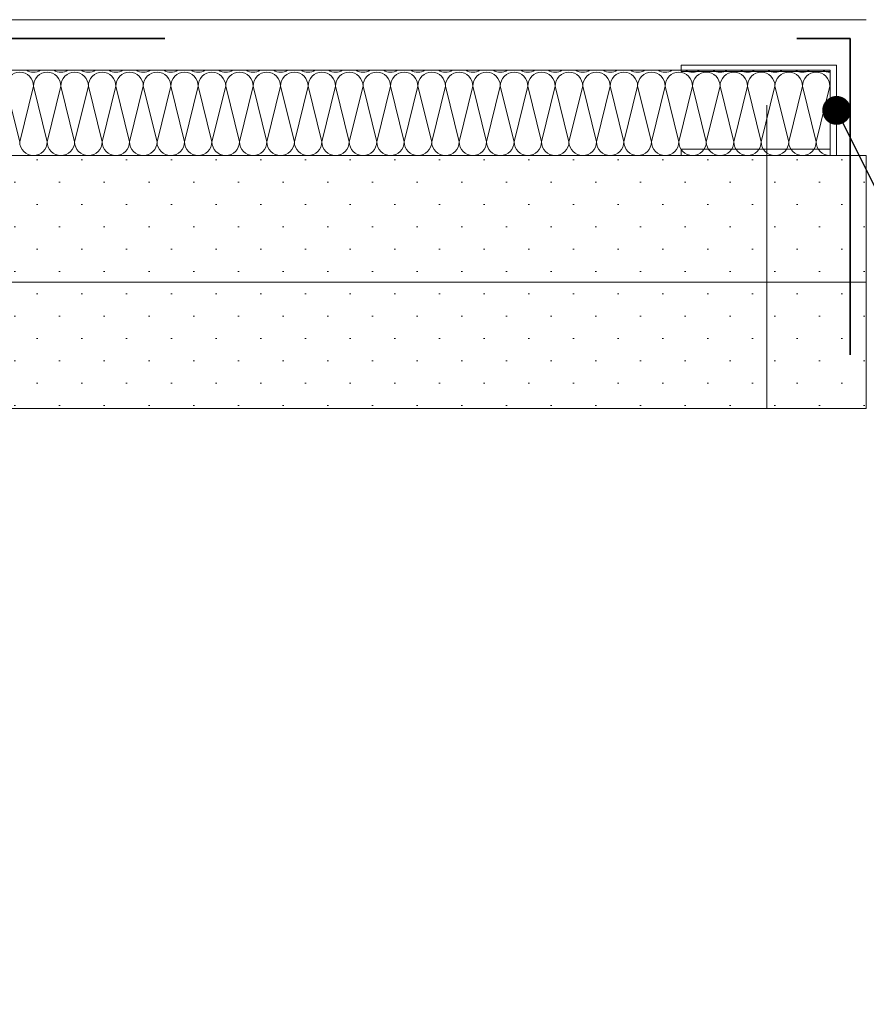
# Model space of a CAD drawing. Header units: metres. Extents: x 39.6 to 62.6, y -3.3 to 8.
# Tile 45 of 48: x 59.747 to 59.881, y -3.1 to -2.945. Entities that reach past the tile are written whole.
import ezdxf

# ---------------------------------------------------------------- set-up
doc = ezdxf.new("R2010")
doc.units = ezdxf.units.M
doc.header["$MEASUREMENT"] = 0
doc.linetypes.add('Strichlinie eng', pattern=[0.046, 0.03, -0.016])
for name, color, linetype in [('152 - Bemaßung_ Beschriftung.Ausbau', 7, 'Continuous'), ('301 - Elemente.Linie', 7, 'Continuous'), ('653 - Abdeckung.TB Verkofferung', 7, 'Continuous'), ('Neubau_653 - Abdeckung.TB Verkofferung', 7, 'Continuous')]:
    doc.layers.add(name, color=color, linetype=linetype)
doc.dimstyles.new('ERSTELLTER_STIL__4', dxfattribs={"dimtxt": 0.18, "dimasz": 0.00912, "dimexe": 0.18, "dimexo": 0.0625, "dimgap": 0, "dimtad": 0, "dimtih": 1, "dimtoh": 1, "dimdec": 4, "dimzin": 0, "dimdsep": 46, "dimcen": 0.09, "dimadec": 0, "dimazin": 0, "dimtfac": 1, "dimtdec": 4, "dimtmove": 0, "dimatfit": 3, "dimldrblk": 'ARROWHEAD_11', "dimfxl": 1, "dimtolj": 1, "dimtzin": 0, "dimarcsym": 0})
pattern_1 = [(45, (50.22462320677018, -0.1665822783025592), (-0.003535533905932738, 0.003535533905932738), [0, -0.005000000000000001])]

# ---------------------------------------------------------------- blocks, each defined once
blk = doc.blocks.new('*X59', base_point=(50.22462320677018, -0.1665822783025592))
at = {"layer": '653 - Abdeckung.TB Verkofferung', "color": 1, "linetype": 'Continuous', "lineweight": 5}
for p, q in [((59.74657292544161, -2.963869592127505), (59.74440025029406, -2.955077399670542)), ((59.74657292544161, -2.963869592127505), (59.74874560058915, -2.955077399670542)), ((59.75091827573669, -2.963869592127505), (59.74874560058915, -2.955077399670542)), ((59.75091827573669, -2.963869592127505), (59.75309095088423, -2.955077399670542)), ((59.75526362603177, -2.963869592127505), (59.75309095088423, -2.955077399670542)), ((59.75526362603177, -2.963869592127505), (59.75743630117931, -2.955077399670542)), ((59.75960897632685, -2.963869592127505), (59.75743630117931, -2.955077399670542)), ((59.75960897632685, -2.963869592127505), (59.76178165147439, -2.955077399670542)), ((59.76395432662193, -2.963869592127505), (59.76178165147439, -2.955077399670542)), ((59.76395432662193, -2.963869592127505), (59.76612700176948, -2.955077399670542)), ((59.76829967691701, -2.963869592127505), (59.76612700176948, -2.955077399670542)), ((59.76829967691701, -2.963869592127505), (59.77047235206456, -2.955077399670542)), ((59.77264502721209, -2.963869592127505), (59.77047235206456, -2.955077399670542)), ((59.77264502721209, -2.963869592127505), (59.77481770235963, -2.955077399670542)), ((59.77699037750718, -2.963869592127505), (59.77481770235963, -2.955077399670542)), ((59.77699037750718, -2.963869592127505), (59.77916305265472, -2.955077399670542)), ((59.78133572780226, -2.963869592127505), (59.77916305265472, -2.955077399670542)), ((59.78133572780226, -2.963869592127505), (59.7835084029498, -2.955077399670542)), ((59.78568107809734, -2.963869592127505), (59.7835084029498, -2.955077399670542)), ((59.78568107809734, -2.963869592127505), (59.78785375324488, -2.955077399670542)), ((59.79002642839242, -2.963869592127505), (59.78785375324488, -2.955077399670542)), ((59.79002642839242, -2.963869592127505), (59.79219910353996, -2.955077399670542)), ((59.79437177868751, -2.963869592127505), (59.79219910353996, -2.955077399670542)), ((59.79437177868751, -2.963869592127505), (59.79654445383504, -2.955077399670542)), ((59.79871712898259, -2.963869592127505), (59.79654445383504, -2.955077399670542)), ((59.79871712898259, -2.963869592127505), (59.80088980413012, -2.955077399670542)), ((59.80306247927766, -2.963869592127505), (59.80088980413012, -2.955077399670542)), ((59.80306247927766, -2.963869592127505), (59.8052351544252, -2.955077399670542)), ((59.80740782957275, -2.963869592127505), (59.8052351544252, -2.955077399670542)), ((59.80740782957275, -2.963869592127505), (59.80958050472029, -2.955077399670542)), ((59.81175317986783, -2.963869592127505), (59.80958050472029, -2.955077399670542)), ((59.81175317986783, -2.963869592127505), (59.81392585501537, -2.955077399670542)), ((59.81609853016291, -2.963869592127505), (59.81392585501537, -2.955077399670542)), ((59.81609853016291, -2.963869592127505), (59.81827120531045, -2.955077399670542)), ((59.82044388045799, -2.963869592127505), (59.81827120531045, -2.955077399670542)), ((59.82044388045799, -2.963869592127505), (59.82261655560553, -2.955077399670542)), ((59.82478923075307, -2.963869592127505), (59.82261655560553, -2.955077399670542)), ((59.82478923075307, -2.963869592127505), (59.82696190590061, -2.955077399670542)), ((59.82913458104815, -2.963869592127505), (59.82696190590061, -2.955077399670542)), ((59.82913458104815, -2.963869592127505), (59.83130725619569, -2.955077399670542)), ((59.83347993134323, -2.963869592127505), (59.83130725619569, -2.955077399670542)), ((59.83347993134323, -2.963869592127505), (59.83565260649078, -2.955077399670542)), ((59.83782528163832, -2.963869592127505), (59.83565260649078, -2.955077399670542)), ((59.83782528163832, -2.963869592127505), (59.83999795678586, -2.955077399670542)), ((59.8421706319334, -2.963869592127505), (59.83999795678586, -2.955077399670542)), ((59.8421706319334, -2.963869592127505), (59.84434330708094, -2.955077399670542)), ((59.84651598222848, -2.963869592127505), (59.84434330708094, -2.955077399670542)), ((59.84651598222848, -2.963869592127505), (59.84868865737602, -2.955077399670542)), ((59.85086133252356, -2.963869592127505), (59.84868865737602, -2.955077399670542)), ((59.85086133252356, -2.963869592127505), (59.8530340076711, -2.955077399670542)), ((59.85520668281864, -2.963869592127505), (59.8530340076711, -2.955077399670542)), ((59.85520668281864, -2.963869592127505), (59.85737935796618, -2.955077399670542)), ((59.85955203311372, -2.963869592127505), (59.85737935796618, -2.955077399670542)), ((59.85955203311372, -2.963869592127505), (59.86172470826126, -2.955077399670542)), ((59.8638973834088, -2.963869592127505), (59.86172470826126, -2.955077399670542)), ((59.8638973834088, -2.963869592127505), (59.86607005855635, -2.955077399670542)), ((59.86824273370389, -2.963869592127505), (59.86607005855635, -2.955077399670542)), ((59.86824273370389, -2.963869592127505), (59.87041540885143, -2.955077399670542)), ((59.87258808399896, -2.963869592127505), (59.87041540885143, -2.955077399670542)), ((59.87258808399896, -2.963869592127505), (59.87476075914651, -2.955077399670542)), ((59.87482440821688, -2.955334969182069), (59.87476075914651, -2.955077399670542))]:
    blk.add_line(p, q, dxfattribs=at)
for centre, major_axis, ratio, start_param, end_param in [((59.74657292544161, -2.955077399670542), (1.345916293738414e-19, 0.002198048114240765), 0.9884565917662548, 0, 1.570796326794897), ((59.74657292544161, -2.955077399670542), (1.345916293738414e-19, 0.002198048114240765), 0.9884565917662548, 4.71238898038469, 6.283185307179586), ((59.74874560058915, -2.95068130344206), (1.345916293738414e-19, 0.002198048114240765), 0.9884565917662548, 2.602524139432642, 3.141592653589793), ((59.74874560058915, -2.95068130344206), (1.345916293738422e-19, 0.002198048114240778), 0.9884565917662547, 3.141592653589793, 3.680661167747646), ((59.75091827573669, -2.955077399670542), (1.345916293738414e-19, 0.002198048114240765), 0.9884565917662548, 0, 1.570796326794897), ((59.75091827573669, -2.955077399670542), (1.345916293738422e-19, 0.002198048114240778), 0.9884565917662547, 4.71238898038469, 6.283185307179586), ((59.75309095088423, -2.95068130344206), (1.345916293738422e-19, 0.002198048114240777), 0.9884565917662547, 2.60252413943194, 3.141592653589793), ((59.75309095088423, -2.95068130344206), (1.345916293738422e-19, 0.002198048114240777), 0.9884565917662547, 3.141592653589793, 3.680661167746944), ((59.75526362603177, -2.955077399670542), (1.345916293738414e-19, 0.002198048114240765), 0.9884565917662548, 0, 1.570796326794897), ((59.75526362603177, -2.955077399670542), (1.345916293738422e-19, 0.002198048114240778), 0.9884565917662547, 4.71238898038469, 6.283185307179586), ((59.75743630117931, -2.95068130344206), (1.345916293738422e-19, 0.002198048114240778), 0.9884565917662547, 2.60252413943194, 3.141592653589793), ((59.75743630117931, -2.95068130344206), (1.345916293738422e-19, 0.002198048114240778), 0.9884565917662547, 3.141592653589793, 3.680661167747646), ((59.75960897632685, -2.955077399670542), (1.345916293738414e-19, 0.002198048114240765), 0.9884565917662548, 0, 1.570796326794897), ((59.75960897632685, -2.955077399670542), (1.345916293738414e-19, 0.002198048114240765), 0.9884565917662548, 4.71238898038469, 6.283185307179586), ((59.76178165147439, -2.95068130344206), (1.345916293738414e-19, 0.002198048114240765), 0.9884565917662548, 2.602524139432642, 3.141592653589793), ((59.76178165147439, -2.95068130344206), (1.345916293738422e-19, 0.002198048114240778), 0.9884565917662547, 3.141592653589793, 3.680661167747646), ((59.76395432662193, -2.955077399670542), (1.345916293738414e-19, 0.002198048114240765), 0.9884565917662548, 0, 1.570796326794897), ((59.76395432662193, -2.955077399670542), (1.345916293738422e-19, 0.002198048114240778), 0.9884565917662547, 4.71238898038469, 6.283185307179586), ((59.76612700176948, -2.95068130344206), (1.345916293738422e-19, 0.002198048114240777), 0.9884565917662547, 2.60252413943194, 3.141592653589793), ((59.76612700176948, -2.95068130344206), (1.345916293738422e-19, 0.002198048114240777), 0.9884565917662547, 3.141592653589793, 3.680661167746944), ((59.76829967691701, -2.955077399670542), (1.345916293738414e-19, 0.002198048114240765), 0.9884565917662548, 0, 1.570796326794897), ((59.76829967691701, -2.955077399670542), (1.345916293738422e-19, 0.002198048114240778), 0.9884565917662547, 4.71238898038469, 6.283185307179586), ((59.77047235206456, -2.95068130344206), (1.345916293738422e-19, 0.002198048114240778), 0.9884565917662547, 2.60252413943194, 3.141592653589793), ((59.77047235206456, -2.95068130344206), (1.345916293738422e-19, 0.002198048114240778), 0.9884565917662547, 3.141592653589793, 3.680661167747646), ((59.77264502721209, -2.955077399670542), (1.345916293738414e-19, 0.002198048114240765), 0.9884565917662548, 0, 1.570796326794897), ((59.77264502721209, -2.955077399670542), (1.345916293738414e-19, 0.002198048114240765), 0.9884565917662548, 4.71238898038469, 6.283185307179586), ((59.77481770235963, -2.95068130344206), (1.345916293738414e-19, 0.002198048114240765), 0.9884565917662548, 2.602524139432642, 3.141592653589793), ((59.77481770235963, -2.95068130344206), (1.345916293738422e-19, 0.002198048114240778), 0.9884565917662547, 3.141592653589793, 3.680661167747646), ((59.77699037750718, -2.955077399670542), (1.345916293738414e-19, 0.002198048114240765), 0.9884565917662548, 0, 1.570796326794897), ((59.77699037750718, -2.955077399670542), (1.345916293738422e-19, 0.002198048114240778), 0.9884565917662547, 4.71238898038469, 6.283185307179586), ((59.77916305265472, -2.95068130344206), (1.345916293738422e-19, 0.002198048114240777), 0.9884565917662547, 2.60252413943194, 3.141592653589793), ((59.77916305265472, -2.95068130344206), (1.345916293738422e-19, 0.002198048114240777), 0.9884565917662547, 3.141592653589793, 3.680661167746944), ((59.78133572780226, -2.955077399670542), (1.345916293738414e-19, 0.002198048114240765), 0.9884565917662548, 0, 1.570796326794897), ((59.78133572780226, -2.955077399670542), (1.345916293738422e-19, 0.002198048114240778), 0.9884565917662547, 4.71238898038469, 6.283185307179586), ((59.7835084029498, -2.95068130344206), (1.345916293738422e-19, 0.002198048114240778), 0.9884565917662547, 2.60252413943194, 3.141592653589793), ((59.7835084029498, -2.95068130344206), (1.345916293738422e-19, 0.002198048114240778), 0.9884565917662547, 3.141592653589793, 3.680661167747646), ((59.78568107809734, -2.955077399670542), (1.345916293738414e-19, 0.002198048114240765), 0.9884565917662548, 0, 1.570796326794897), ((59.78568107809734, -2.955077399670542), (1.345916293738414e-19, 0.002198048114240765), 0.9884565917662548, 4.71238898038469, 6.283185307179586), ((59.78785375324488, -2.95068130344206), (1.345916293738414e-19, 0.002198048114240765), 0.9884565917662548, 2.602524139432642, 3.141592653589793), ((59.78785375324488, -2.95068130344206), (1.345916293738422e-19, 0.002198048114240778), 0.9884565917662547, 3.141592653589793, 3.680661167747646), ((59.79002642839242, -2.955077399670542), (1.345916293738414e-19, 0.002198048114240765), 0.9884565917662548, 0, 1.570796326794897), ((59.79002642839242, -2.955077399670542), (1.345916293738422e-19, 0.002198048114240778), 0.9884565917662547, 4.71238898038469, 6.283185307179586), ((59.79219910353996, -2.95068130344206), (1.345916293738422e-19, 0.002198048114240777), 0.9884565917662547, 2.60252413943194, 3.141592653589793), ((59.79219910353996, -2.95068130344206), (1.345916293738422e-19, 0.002198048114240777), 0.9884565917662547, 3.141592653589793, 3.680661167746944), ((59.79437177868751, -2.955077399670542), (1.345916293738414e-19, 0.002198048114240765), 0.9884565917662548, 0, 1.570796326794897), ((59.79437177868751, -2.955077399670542), (1.345916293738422e-19, 0.002198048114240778), 0.9884565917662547, 4.71238898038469, 6.283185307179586), ((59.79654445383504, -2.95068130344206), (1.345916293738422e-19, 0.002198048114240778), 0.9884565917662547, 2.60252413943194, 3.141592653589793), ((59.79654445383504, -2.95068130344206), (1.345916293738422e-19, 0.002198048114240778), 0.9884565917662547, 3.141592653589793, 3.680661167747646), ((59.79871712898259, -2.955077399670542), (1.345916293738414e-19, 0.002198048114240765), 0.9884565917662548, 0, 1.570796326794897), ((59.79871712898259, -2.955077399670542), (1.345916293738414e-19, 0.002198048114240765), 0.9884565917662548, 4.71238898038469, 6.283185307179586), ((59.80088980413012, -2.95068130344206), (1.345916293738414e-19, 0.002198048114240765), 0.9884565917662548, 2.602524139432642, 3.141592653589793), ((59.80088980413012, -2.95068130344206), (1.345916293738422e-19, 0.002198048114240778), 0.9884565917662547, 3.141592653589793, 3.680661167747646), ((59.80306247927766, -2.955077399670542), (1.345916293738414e-19, 0.002198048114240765), 0.9884565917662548, 0, 1.570796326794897), ((59.80306247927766, -2.955077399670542), (1.345916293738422e-19, 0.002198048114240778), 0.9884565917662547, 4.71238898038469, 6.283185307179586), ((59.8052351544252, -2.95068130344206), (1.345916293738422e-19, 0.002198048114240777), 0.9884565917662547, 2.60252413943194, 3.141592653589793), ((59.8052351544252, -2.95068130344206), (1.345916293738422e-19, 0.002198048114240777), 0.9884565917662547, 3.141592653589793, 3.680661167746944), ((59.80740782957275, -2.955077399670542), (1.345916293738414e-19, 0.002198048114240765), 0.9884565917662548, 0, 1.570796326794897), ((59.80740782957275, -2.955077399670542), (1.345916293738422e-19, 0.002198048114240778), 0.9884565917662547, 4.71238898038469, 6.283185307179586), ((59.80958050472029, -2.95068130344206), (1.345916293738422e-19, 0.002198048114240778), 0.9884565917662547, 2.60252413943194, 3.141592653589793), ((59.80958050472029, -2.95068130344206), (1.345916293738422e-19, 0.002198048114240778), 0.9884565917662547, 3.141592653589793, 3.680661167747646), ((59.81175317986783, -2.955077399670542), (1.345916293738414e-19, 0.002198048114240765), 0.9884565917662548, 0, 1.570796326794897), ((59.81175317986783, -2.955077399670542), (1.345916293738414e-19, 0.002198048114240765), 0.9884565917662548, 4.71238898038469, 6.283185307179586), ((59.81392585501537, -2.95068130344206), (1.345916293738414e-19, 0.002198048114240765), 0.9884565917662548, 2.602524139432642, 3.141592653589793), ((59.81392585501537, -2.95068130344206), (1.345916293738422e-19, 0.002198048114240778), 0.9884565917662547, 3.141592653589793, 3.680661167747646), ((59.81609853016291, -2.955077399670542), (1.345916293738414e-19, 0.002198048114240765), 0.9884565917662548, 0, 1.570796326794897), ((59.81609853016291, -2.955077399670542), (1.345916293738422e-19, 0.002198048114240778), 0.9884565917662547, 4.71238898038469, 6.283185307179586), ((59.81827120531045, -2.95068130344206), (1.345916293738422e-19, 0.002198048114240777), 0.9884565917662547, 2.60252413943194, 3.141592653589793), ((59.81827120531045, -2.95068130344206), (1.345916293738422e-19, 0.002198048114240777), 0.9884565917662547, 3.141592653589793, 3.680661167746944), ((59.82044388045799, -2.955077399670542), (1.345916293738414e-19, 0.002198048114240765), 0.9884565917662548, 0, 1.570796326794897), ((59.82044388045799, -2.955077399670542), (1.345916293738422e-19, 0.002198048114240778), 0.9884565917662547, 4.71238898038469, 6.283185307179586), ((59.82261655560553, -2.95068130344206), (1.345916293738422e-19, 0.002198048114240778), 0.9884565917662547, 2.60252413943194, 3.141592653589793), ((59.82261655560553, -2.95068130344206), (1.345916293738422e-19, 0.002198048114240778), 0.9884565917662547, 3.141592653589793, 3.680661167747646), ((59.82478923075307, -2.955077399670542), (1.345916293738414e-19, 0.002198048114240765), 0.9884565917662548, 0, 1.570796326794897), ((59.82478923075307, -2.955077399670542), (1.345916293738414e-19, 0.002198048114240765), 0.9884565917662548, 4.71238898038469, 6.283185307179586), ((59.82696190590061, -2.95068130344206), (1.345916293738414e-19, 0.002198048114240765), 0.9884565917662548, 2.602524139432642, 3.141592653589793), ((59.82696190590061, -2.95068130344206), (1.345916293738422e-19, 0.002198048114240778), 0.9884565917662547, 3.141592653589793, 3.680661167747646), ((59.82913458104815, -2.955077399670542), (1.345916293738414e-19, 0.002198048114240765), 0.9884565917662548, 0, 1.570796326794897), ((59.82913458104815, -2.955077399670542), (1.345916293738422e-19, 0.002198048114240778), 0.9884565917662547, 4.71238898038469, 6.283185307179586), ((59.83130725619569, -2.95068130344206), (1.345916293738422e-19, 0.002198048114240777), 0.9884565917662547, 2.60252413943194, 3.141592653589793), ((59.83130725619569, -2.95068130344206), (1.345916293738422e-19, 0.002198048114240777), 0.9884565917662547, 3.141592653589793, 3.680661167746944), ((59.83347993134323, -2.955077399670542), (1.345916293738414e-19, 0.002198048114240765), 0.9884565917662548, 0, 1.570796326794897), ((59.83347993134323, -2.955077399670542), (1.345916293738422e-19, 0.002198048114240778), 0.9884565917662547, 4.71238898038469, 6.283185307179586), ((59.83565260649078, -2.95068130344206), (1.345916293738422e-19, 0.002198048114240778), 0.9884565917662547, 2.60252413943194, 3.141592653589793), ((59.83565260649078, -2.95068130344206), (1.345916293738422e-19, 0.002198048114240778), 0.9884565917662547, 3.141592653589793, 3.680661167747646), ((59.83782528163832, -2.955077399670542), (1.345916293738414e-19, 0.002198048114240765), 0.9884565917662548, 0, 1.570796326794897), ((59.83782528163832, -2.955077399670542), (1.345916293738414e-19, 0.002198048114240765), 0.9884565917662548, 4.71238898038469, 6.283185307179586), ((59.83999795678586, -2.95068130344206), (1.345916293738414e-19, 0.002198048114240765), 0.9884565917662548, 2.602524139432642, 3.141592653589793), ((59.83999795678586, -2.95068130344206), (1.345916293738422e-19, 0.002198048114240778), 0.9884565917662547, 3.141592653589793, 3.680661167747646), ((59.8421706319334, -2.955077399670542), (1.345916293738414e-19, 0.002198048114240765), 0.9884565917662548, 0, 1.570796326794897), ((59.8421706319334, -2.955077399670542), (1.345916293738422e-19, 0.002198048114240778), 0.9884565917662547, 4.71238898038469, 6.283185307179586), ((59.84434330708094, -2.95068130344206), (1.345916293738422e-19, 0.002198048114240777), 0.9884565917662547, 2.60252413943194, 3.141592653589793), ((59.84434330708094, -2.95068130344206), (1.345916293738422e-19, 0.002198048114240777), 0.9884565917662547, 3.141592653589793, 3.680661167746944), ((59.84651598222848, -2.955077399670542), (1.345916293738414e-19, 0.002198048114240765), 0.9884565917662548, 0, 1.570796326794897), ((59.84651598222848, -2.955077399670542), (1.345916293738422e-19, 0.002198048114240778), 0.9884565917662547, 4.71238898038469, 6.283185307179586), ((59.84868865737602, -2.95068130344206), (1.345916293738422e-19, 0.002198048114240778), 0.9884565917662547, 2.60252413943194, 3.141592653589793), ((59.84868865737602, -2.95068130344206), (1.345916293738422e-19, 0.002198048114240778), 0.9884565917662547, 3.141592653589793, 3.680661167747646), ((59.85086133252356, -2.955077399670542), (1.345916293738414e-19, 0.002198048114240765), 0.9884565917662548, 0, 1.570796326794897), ((59.85086133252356, -2.955077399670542), (1.345916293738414e-19, 0.002198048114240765), 0.9884565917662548, 4.71238898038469, 6.283185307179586), ((59.8530340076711, -2.95068130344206), (1.345916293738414e-19, 0.002198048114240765), 0.9884565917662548, 2.602524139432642, 3.141592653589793), ((59.8530340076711, -2.95068130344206), (1.345916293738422e-19, 0.002198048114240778), 0.9884565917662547, 3.141592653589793, 3.680661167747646), ((59.85520668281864, -2.955077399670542), (1.345916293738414e-19, 0.002198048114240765), 0.9884565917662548, 0, 1.570796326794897), ((59.85520668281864, -2.955077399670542), (1.345916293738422e-19, 0.002198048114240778), 0.9884565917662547, 4.71238898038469, 6.283185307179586), ((59.85737935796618, -2.95068130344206), (1.345916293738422e-19, 0.002198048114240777), 0.9884565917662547, 2.60252413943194, 3.141592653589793), ((59.85737935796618, -2.95068130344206), (1.345916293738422e-19, 0.002198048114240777), 0.9884565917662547, 3.141592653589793, 3.680661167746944), ((59.85955203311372, -2.955077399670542), (1.345916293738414e-19, 0.002198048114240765), 0.9884565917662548, 0, 1.570796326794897), ((59.85955203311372, -2.955077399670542), (1.345916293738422e-19, 0.002198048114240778), 0.9884565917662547, 4.71238898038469, 6.283185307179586), ((59.86172470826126, -2.95068130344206), (1.345916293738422e-19, 0.002198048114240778), 0.9884565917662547, 2.60252413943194, 3.141592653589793), ((59.86172470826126, -2.95068130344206), (1.345916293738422e-19, 0.002198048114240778), 0.9884565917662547, 3.141592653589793, 3.680661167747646), ((59.8638973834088, -2.955077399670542), (1.345916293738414e-19, 0.002198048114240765), 0.9884565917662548, 0, 1.570796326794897), ((59.8638973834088, -2.955077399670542), (1.345916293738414e-19, 0.002198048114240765), 0.9884565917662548, 4.71238898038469, 6.283185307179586), ((59.86607005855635, -2.95068130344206), (1.345916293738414e-19, 0.002198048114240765), 0.9884565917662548, 2.602524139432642, 3.141592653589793), ((59.86607005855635, -2.95068130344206), (1.345916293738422e-19, 0.002198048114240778), 0.9884565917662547, 3.141592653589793, 3.680661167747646), ((59.86824273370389, -2.955077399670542), (1.345916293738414e-19, 0.002198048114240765), 0.9884565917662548, 0, 1.570796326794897), ((59.86824273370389, -2.955077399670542), (1.345916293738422e-19, 0.002198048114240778), 0.9884565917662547, 4.71238898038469, 6.283185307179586), ((59.87041540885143, -2.95068130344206), (1.345916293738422e-19, 0.002198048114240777), 0.9884565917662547, 2.60252413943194, 3.141592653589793), ((59.87041540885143, -2.95068130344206), (1.345916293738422e-19, 0.002198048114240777), 0.9884565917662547, 3.141592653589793, 3.680661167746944), ((59.87258808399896, -2.955077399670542), (1.345916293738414e-19, 0.002198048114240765), 0.9884565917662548, 0, 1.570796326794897), ((59.87258808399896, -2.955077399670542), (1.345916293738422e-19, 0.002198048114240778), 0.9884565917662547, 4.71238898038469, 6.283185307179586), ((59.87476075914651, -2.95068130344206), (1.345916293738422e-19, 0.002198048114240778), 0.9884565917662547, 2.60252413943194, 3.141592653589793), ((59.87476075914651, -2.95068130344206), (1.345916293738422e-19, 0.002198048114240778), 0.9884565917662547, 3.141592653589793, 3.170892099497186), ((59.87693343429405, -2.955077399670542), (1.345916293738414e-19, 0.002198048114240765), 0.9884565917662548, 1.328146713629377, 1.570796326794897), ((59.74874560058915, -2.963869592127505), (1.345916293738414e-19, 0.002198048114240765), 0.9884565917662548, 1.570796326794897, 3.141592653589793), ((59.74874560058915, -2.963869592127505), (1.345916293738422e-19, 0.002198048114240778), 0.9884565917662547, 3.141592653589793, 4.71238898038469), ((59.75309095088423, -2.963869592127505), (1.345916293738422e-19, 0.002198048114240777), 0.9884565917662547, 1.570796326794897, 3.141592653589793), ((59.75309095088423, -2.963869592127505), (1.345916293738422e-19, 0.002198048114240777), 0.9884565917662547, 3.141592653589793, 4.71238898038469), ((59.75743630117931, -2.963869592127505), (1.345916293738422e-19, 0.002198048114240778), 0.9884565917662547, 1.570796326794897, 3.141592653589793), ((59.75743630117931, -2.963869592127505), (1.345916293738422e-19, 0.002198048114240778), 0.9884565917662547, 3.141592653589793, 4.71238898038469), ((59.76178165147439, -2.963869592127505), (1.345916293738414e-19, 0.002198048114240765), 0.9884565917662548, 1.570796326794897, 3.141592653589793), ((59.76178165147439, -2.963869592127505), (1.345916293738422e-19, 0.002198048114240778), 0.9884565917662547, 3.141592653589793, 4.71238898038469), ((59.76612700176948, -2.963869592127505), (1.345916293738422e-19, 0.002198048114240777), 0.9884565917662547, 1.570796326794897, 3.141592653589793), ((59.76612700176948, -2.963869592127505), (1.345916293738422e-19, 0.002198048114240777), 0.9884565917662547, 3.141592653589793, 4.71238898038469), ((59.77047235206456, -2.963869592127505), (1.345916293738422e-19, 0.002198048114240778), 0.9884565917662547, 1.570796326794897, 3.141592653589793), ((59.77047235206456, -2.963869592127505), (1.345916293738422e-19, 0.002198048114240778), 0.9884565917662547, 3.141592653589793, 4.71238898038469), ((59.77481770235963, -2.963869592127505), (1.345916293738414e-19, 0.002198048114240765), 0.9884565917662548, 1.570796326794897, 3.141592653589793), ((59.77481770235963, -2.963869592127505), (1.345916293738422e-19, 0.002198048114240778), 0.9884565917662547, 3.141592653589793, 4.71238898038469), ((59.77916305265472, -2.963869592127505), (1.345916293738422e-19, 0.002198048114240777), 0.9884565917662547, 1.570796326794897, 3.141592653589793), ((59.77916305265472, -2.963869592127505), (1.345916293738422e-19, 0.002198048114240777), 0.9884565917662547, 3.141592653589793, 4.71238898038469), ((59.7835084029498, -2.963869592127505), (1.345916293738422e-19, 0.002198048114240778), 0.9884565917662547, 1.570796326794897, 3.141592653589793), ((59.7835084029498, -2.963869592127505), (1.345916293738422e-19, 0.002198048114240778), 0.9884565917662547, 3.141592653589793, 4.71238898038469), ((59.78785375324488, -2.963869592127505), (1.345916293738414e-19, 0.002198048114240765), 0.9884565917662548, 1.570796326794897, 3.141592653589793), ((59.78785375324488, -2.963869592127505), (1.345916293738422e-19, 0.002198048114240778), 0.9884565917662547, 3.141592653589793, 4.71238898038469), ((59.79219910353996, -2.963869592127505), (1.345916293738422e-19, 0.002198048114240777), 0.9884565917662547, 1.570796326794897, 3.141592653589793), ((59.79219910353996, -2.963869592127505), (1.345916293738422e-19, 0.002198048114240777), 0.9884565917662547, 3.141592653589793, 4.71238898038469), ((59.79654445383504, -2.963869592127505), (1.345916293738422e-19, 0.002198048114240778), 0.9884565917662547, 1.570796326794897, 3.141592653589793), ((59.79654445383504, -2.963869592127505), (1.345916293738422e-19, 0.002198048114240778), 0.9884565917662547, 3.141592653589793, 4.71238898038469), ((59.80088980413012, -2.963869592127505), (1.345916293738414e-19, 0.002198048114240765), 0.9884565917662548, 1.570796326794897, 3.141592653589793), ((59.80088980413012, -2.963869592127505), (1.345916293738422e-19, 0.002198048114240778), 0.9884565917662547, 3.141592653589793, 4.71238898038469), ((59.8052351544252, -2.963869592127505), (1.345916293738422e-19, 0.002198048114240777), 0.9884565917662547, 1.570796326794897, 3.141592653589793), ((59.8052351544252, -2.963869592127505), (1.345916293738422e-19, 0.002198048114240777), 0.9884565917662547, 3.141592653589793, 4.71238898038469), ((59.80958050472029, -2.963869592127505), (1.345916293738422e-19, 0.002198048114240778), 0.9884565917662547, 1.570796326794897, 3.141592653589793), ((59.80958050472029, -2.963869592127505), (1.345916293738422e-19, 0.002198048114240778), 0.9884565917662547, 3.141592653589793, 4.71238898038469), ((59.81392585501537, -2.963869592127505), (1.345916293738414e-19, 0.002198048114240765), 0.9884565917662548, 1.570796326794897, 3.141592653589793), ((59.81392585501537, -2.963869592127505), (1.345916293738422e-19, 0.002198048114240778), 0.9884565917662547, 3.141592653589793, 4.71238898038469), ((59.81827120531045, -2.963869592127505), (1.345916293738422e-19, 0.002198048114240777), 0.9884565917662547, 1.570796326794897, 3.141592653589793), ((59.81827120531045, -2.963869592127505), (1.345916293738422e-19, 0.002198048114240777), 0.9884565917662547, 3.141592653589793, 4.71238898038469), ((59.82261655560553, -2.963869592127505), (1.345916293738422e-19, 0.002198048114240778), 0.9884565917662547, 1.570796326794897, 3.141592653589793), ((59.82261655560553, -2.963869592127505), (1.345916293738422e-19, 0.002198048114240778), 0.9884565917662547, 3.141592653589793, 4.71238898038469), ((59.82696190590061, -2.963869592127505), (1.345916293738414e-19, 0.002198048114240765), 0.9884565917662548, 1.570796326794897, 3.141592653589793), ((59.82696190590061, -2.963869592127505), (1.345916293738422e-19, 0.002198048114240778), 0.9884565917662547, 3.141592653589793, 4.71238898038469), ((59.83130725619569, -2.963869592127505), (1.345916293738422e-19, 0.002198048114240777), 0.9884565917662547, 1.570796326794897, 3.141592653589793), ((59.83130725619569, -2.963869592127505), (1.345916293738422e-19, 0.002198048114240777), 0.9884565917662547, 3.141592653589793, 4.71238898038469), ((59.83565260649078, -2.963869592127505), (1.345916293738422e-19, 0.002198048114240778), 0.9884565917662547, 1.570796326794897, 3.141592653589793), ((59.83565260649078, -2.963869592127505), (1.345916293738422e-19, 0.002198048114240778), 0.9884565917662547, 3.141592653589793, 4.71238898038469), ((59.83999795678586, -2.963869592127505), (1.345916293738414e-19, 0.002198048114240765), 0.9884565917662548, 1.570796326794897, 3.141592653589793), ((59.83999795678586, -2.963869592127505), (1.345916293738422e-19, 0.002198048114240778), 0.9884565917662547, 3.141592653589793, 4.71238898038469), ((59.84434330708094, -2.963869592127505), (1.345916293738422e-19, 0.002198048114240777), 0.9884565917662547, 1.570796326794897, 3.141592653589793), ((59.84434330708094, -2.963869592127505), (1.345916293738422e-19, 0.002198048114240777), 0.9884565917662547, 3.141592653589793, 4.71238898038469), ((59.84868865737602, -2.963869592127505), (1.345916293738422e-19, 0.002198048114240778), 0.9884565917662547, 1.570796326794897, 3.141592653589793), ((59.84868865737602, -2.963869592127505), (1.345916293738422e-19, 0.002198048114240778), 0.9884565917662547, 3.141592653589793, 4.71238898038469), ((59.8530340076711, -2.963869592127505), (1.345916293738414e-19, 0.002198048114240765), 0.9884565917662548, 1.570796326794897, 3.141592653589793), ((59.8530340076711, -2.963869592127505), (1.345916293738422e-19, 0.002198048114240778), 0.9884565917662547, 3.141592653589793, 4.71238898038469), ((59.85737935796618, -2.963869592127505), (1.345916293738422e-19, 0.002198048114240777), 0.9884565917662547, 1.570796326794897, 3.141592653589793), ((59.85737935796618, -2.963869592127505), (1.345916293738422e-19, 0.002198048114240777), 0.9884565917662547, 3.141592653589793, 4.71238898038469), ((59.86172470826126, -2.963869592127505), (1.345916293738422e-19, 0.002198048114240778), 0.9884565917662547, 1.570796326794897, 3.141592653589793), ((59.86172470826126, -2.963869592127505), (1.345916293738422e-19, 0.002198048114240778), 0.9884565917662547, 3.141592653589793, 4.71238898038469), ((59.86607005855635, -2.963869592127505), (1.345916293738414e-19, 0.002198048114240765), 0.9884565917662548, 1.570796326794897, 3.141592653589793), ((59.86607005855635, -2.963869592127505), (1.345916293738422e-19, 0.002198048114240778), 0.9884565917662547, 3.141592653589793, 4.71238898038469), ((59.87041540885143, -2.963869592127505), (1.345916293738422e-19, 0.002198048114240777), 0.9884565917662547, 1.570796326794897, 3.141592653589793), ((59.87041540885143, -2.963869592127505), (1.345916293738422e-19, 0.002198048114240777), 0.9884565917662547, 3.141592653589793, 4.71238898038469), ((59.87476075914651, -2.963869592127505), (1.345916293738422e-19, 0.002198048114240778), 0.9884565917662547, 1.570796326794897, 3.141592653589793), ((59.87476075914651, -2.963869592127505), (1.345916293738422e-19, 0.002198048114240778), 0.9884565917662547, 3.141592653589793, 3.170879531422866)]:
    blk.add_ellipse(centre, major_axis=major_axis, ratio=ratio, start_param=start_param, end_param=end_param, dxfattribs=at)
blk = doc.blocks.new('ARROWHEAD_11')
at = {"color": 0, "linetype": 'Continuous', "lineweight": 0}
blk.add_line((0, 0), (-1, 0), dxfattribs=at)
at = {"color": 0, "linetype": 'Continuous', "lineweight": 0, "const_width": 0.25, "flags": 128}
blk.add_lwpolyline([(-0.125, 0, 1), (0.125, 0, 1)], format="xyb", close=True, dxfattribs=at)

msp = doc.modelspace()

# ---------------------------------------------------------------- hatches: boundary and pattern name
at = {"layer": 'Neubau_653 - Abdeckung.TB Verkofferung', "linetype": 'Continuous', "lineweight": 5}
h = msp.add_hatch(dxfattribs=at)
h.set_pattern_fill('Gips_0004', color=1, style=0, pattern_type=2)
h.set_pattern_definition(pattern_1)
h.paths.add_polyline_path([(59.3910140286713, -2.966067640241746), (59.39101402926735, -2.986067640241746), (59.88051943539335, -2.986067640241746), (59.88051943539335, -2.966067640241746)])
h = msp.add_hatch(dxfattribs=at)
h.set_pattern_fill('Gips_0004', color=1, style=0, pattern_type=2)
h.set_pattern_definition(pattern_1)
h.paths.add_polyline_path([(59.39101402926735, -2.986067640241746), (59.3910140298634, -3.006067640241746), (59.88051943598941, -3.006067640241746), (59.88051943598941, -2.986067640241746)])

# ---------------------------------------------------------------- linework, layer by layer
at = {"layer": '301 - Elemente.Linie', "color": 1, "linetype": 'Continuous', "lineweight": 13}
msp.add_line((59.86475685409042, -2.958067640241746), (59.86475685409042, -3.006067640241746), dxfattribs=at)
at = {"layer": '301 - Elemente.Linie', "color": 1, "linetype": 'Continuous', "lineweight": 13, "flags": 128}
msp.add_lwpolyline([(59.06951402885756, -2.944567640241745), (59.88051952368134, -2.944567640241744)], dxfattribs=at)
at = {"layer": '301 - Elemente.Linie', "color": 92, "linetype": 'Strichlinie eng', "lineweight": 35, "ltscale": 0.5, "true_color": 0x00be00, "flags": 128}
msp.add_lwpolyline([(59.06951402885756, -2.947567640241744), (59.87796918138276, -2.947567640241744), (59.87796918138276, -2.997567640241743)], dxfattribs=at)
at = {"layer": '301 - Elemente.Linie', "color": 1, "linetype": 'Continuous', "lineweight": 5, "flags": 128}
msp.add_lwpolyline([(59.8512497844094, -2.951763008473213), (59.87582440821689, -2.951763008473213), (59.87582440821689, -2.966067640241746), (59.8512497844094, -2.966067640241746), (59.8512497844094, -2.965067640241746), (59.87482440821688, -2.965067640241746), (59.87482440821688, -2.952763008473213), (59.8512497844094, -2.952763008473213)], close=True, dxfattribs=at)
at = {"layer": '653 - Abdeckung.TB Verkofferung', "color": 1, "linetype": 'Continuous', "lineweight": 9, "flags": 128}
msp.add_lwpolyline([(59.48101402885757, -2.952567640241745), (59.87482440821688, -2.952567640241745), (59.87482440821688, -2.966067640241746), (59.48101402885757, -2.966067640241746)], close=True, dxfattribs=at)
at = {"layer": 'Neubau_653 - Abdeckung.TB Verkofferung', "color": 1, "linetype": 'Continuous', "lineweight": 9, "flags": 128}
for points in [[(59.3910140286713, -2.966067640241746), (59.39101402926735, -2.986067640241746), (59.88051943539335, -2.986067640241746), (59.88051943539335, -2.966067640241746)], [(59.39101402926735, -2.986067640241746), (59.3910140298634, -3.006067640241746), (59.88051943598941, -3.006067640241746), (59.88051943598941, -2.986067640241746)]]:
    msp.add_lwpolyline(points, close=True, dxfattribs=at)

# ---------------------------------------------------------------- block references
at = {"layer": '653 - Abdeckung.TB Verkofferung', "color": 1, "linetype": 'Continuous', "lineweight": 5}
msp.add_blockref('*X59', (50.22462320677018, -0.1665822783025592), dxfattribs=at)

# ---------------------------------------------------------------- leaders
at = {"layer": '152 - Bemaßung_ Beschriftung.Ausbau', "color": 7, "linetype": 'Continuous', "lineweight": 9, "annotation_type": 0, "has_hookline": 1, "hookline_direction": 0, "text_width": 0.253351}
msp.add_leader([(59.87582440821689, -2.958915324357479), (59.94625412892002, -3.10032449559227), (60.34200580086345, -3.10032449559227)], dimstyle='ERSTELLTER_STIL__4', dxfattribs=at)

doc.saveas('drawing.dxf')
